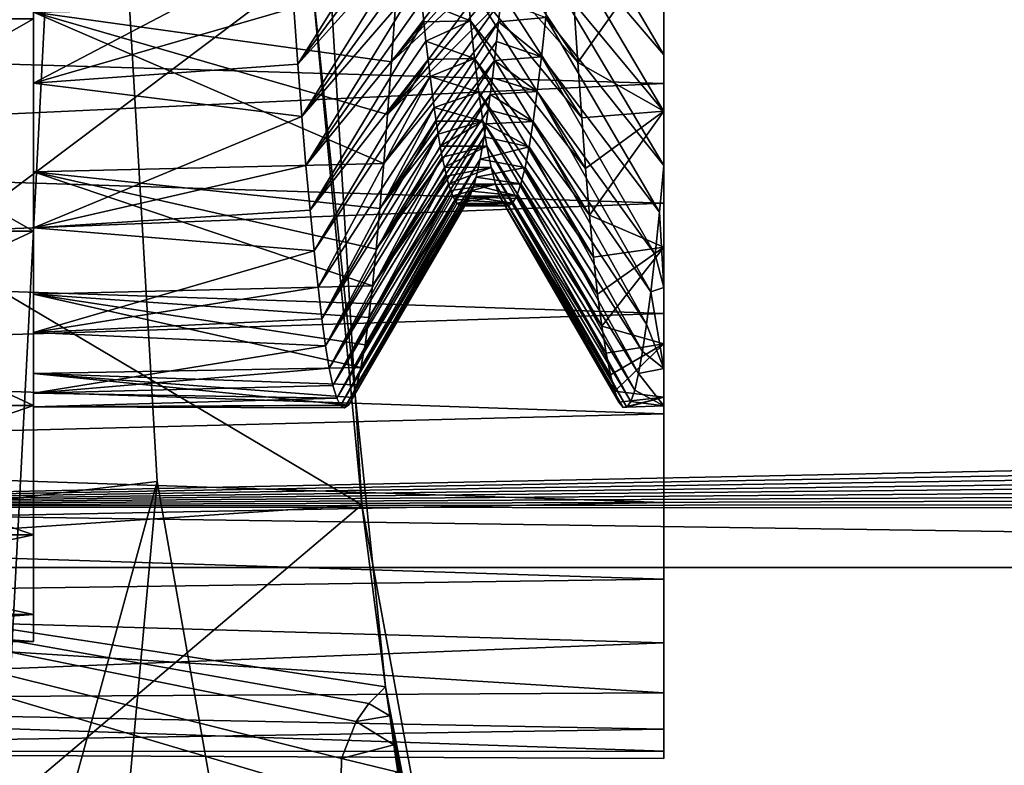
# Model space of a CAD drawing. Header units: metres. Extents: x -26 to 232, y -26 to 26.
# Tile 9 of 55: x -23.03 to -20.92, y -3.26 to -1.67. Entities that reach past the tile are written whole.
import ezdxf

# ---------------------------------------------------------------- set-up
doc = ezdxf.new("R2010")
doc.units = ezdxf.units.M
doc.layers.add('solid_TOP_LEVER_10_541_022_SW0001', color=7, linetype='CONTINUOUS')

msp = doc.modelspace()

# ---------------------------------------------------------------- linework, layer by layer
at = {"layer": 'solid_TOP_LEVER_10_541_022_SW0001'}
for points in [[(-23.414516, -10.100019, 160), (-23.414537, 10.099971, 160), (-22.889906, 0, 160)], [(24.334629, -2.841793), (-24.334637, -2.841726), (-24.5, 0)], [(24.5, 0), (24.334629, -2.841793), (-24.5, 0)], [(-22.406631, -1.552028, 158), (-24.086012, -2.815423, 158), (-24.25, 0, 158)], [(90.25975, -0.323774, 200.085724), (-24.733442, -0.001404, 172.478348), (-24.583258, -2.711109, 172.510925)], [(-22.296558, -2.70728, 157.800003), (-22.460318, 0, 157.800003), (-24.458529, -1.424873, 157.800003)], [(-24.18577, -0.000218, 158.38533), (-24.022274, -2.807752, 158.3853), (-22.889906, 0, 160)], [(-24.022274, -2.807752, 158.3853), (-22.735134, -2.657342, 160), (-22.889906, 0, 160)], [(-23.414516, -10.100019, 160), (-22.889906, 0, 160), (-22.735134, -2.657342, 160)], [(-22.460318, 0, 158), (-22.460318, 0, 157.800003), (-22.296558, -2.70728, 157.800003)], [(-22.460318, 0, 158), (-22.296558, -2.70728, 157.800003), (-22.406631, -1.552028, 158)], [(90.216255, -0.644567, 200.075134), (90.25975, -0.323774, 200.085724), (-24.583258, -2.711109, 172.510925)], [(-23, -2.121321, 26.121317), (-23, -0.981015, 26.299479), (-23, -0.500613, 26.449364)], [(-23, -1.66669, 26.494423), (-23, -2.121321, 26.121317), (-23, -0.500613, 26.449364)], [(90.144081, -0.960171, 200.057571), (90.216255, -0.644567, 200.075134), (-24.583258, -2.711109, 172.510925)], [(90.043953, -1.26742, 200.033203), (90.144081, -0.960171, 200.057571), (-24.583258, -2.711109, 172.510925)], [(-23, -2.121321, 26.121317), (-23, -1.421589, 26.056475), (-23, -0.981015, 26.299479)], [(-21.65, -1.243741, 20.9974), (-24.972551, -1.171187, 20.968365), (-24.941536, -1.708727, 21.235447)], [(-21.65, -1.532026, 26.866251), (-24.941536, -1.708724, 26.764555), (-24.972551, -1.171188, 27.031635)], [(-21.65, -1.532026, 21.133749), (-21.65, -1.243741, 20.9974), (-24.941536, -1.708727, 21.235447)], [(-23, -2.121318, 21.878681), (-22.999765, -1.243549, 21.83123), (-23, -1.652431, 22.123978)], [(-23, -2.121318, 21.878681), (-23, -1.666684, 21.505573), (-22.999765, -1.243549, 21.83123)], [(89.916977, -1.563189, 200.002319), (90.043953, -1.26742, 200.033203), (-24.583258, -2.711109, 172.510925)], [(-21.884426, -1.469638, 22.54661), (-21.875219, -1.360723, 22.44381), (-21.65, -1.74379, 22.249643)], [(-21.875219, -1.360723, 22.44381), (-21.65, -1.615897, 22.149624), (-21.65, -1.74379, 22.249643)], [(-22.190863, -1.377522, 25.541155), (-22.442739, -1.643502, 25.883854), (-22.43412, -1.763731, 25.771793)], [(-22.190863, -1.377522, 25.541155), (-22.43412, -1.763731, 25.771793), (-22.1863, -1.432116, 25.490839)], [(-22.091328, -1.371875, 25.546164), (-21.83416, -1.760705, 25.774801), (-21.842638, -1.634465, 25.891699)], [(-22.091328, -1.371875, 25.546164), (-22.082146, -1.480235, 25.443432), (-21.83416, -1.760705, 25.774801)], [(-22.296558, -2.70728, 157.800003), (-24.458529, -1.424873, 157.800003), (-24.334223, -2.84528, 157.800003)], [(-22.451149, -1.51617, 25.98777), (-23, -1.421589, 26.056475), (-23, -1.804623, 25.730125)], [(-23, -2.494427, 25.666683), (-23, -1.804623, 25.730125), (-23, -1.421589, 26.056475)], [(-23, -2.121321, 26.121317), (-23, -2.494427, 25.666683), (-23, -1.421589, 26.056475)], [(-22.1863, -1.432116, 25.490839), (-22.43412, -1.763731, 25.771793), (-22.181751, -1.48473, 25.438847)], [(-21.980909, -1.428896, 22.506451), (-22.23348, -1.758922, 22.223433), (-22.224936, -1.63839, 22.1117)], [(-21.985485, -1.481713, 22.558931), (-22.23348, -1.758922, 22.223433), (-21.980909, -1.428896, 22.506451)], [(-21.893641, -1.571212, 22.656906), (-21.884426, -1.469638, 22.54661), (-21.65, -1.865711, 22.358238)], [(-21.884426, -1.469638, 22.54661), (-21.65, -1.74379, 22.249643), (-21.65, -1.865711, 22.358238)], [(-22.181751, -1.48473, 25.438847), (-22.43412, -1.763731, 25.771793), (-22.425329, -1.876362, 25.652048)], [(-22.181751, -1.48473, 25.438847), (-22.425329, -1.876362, 25.652048), (-22.177221, -1.535285, 25.385279)], [(-21.990061, -1.53267, 22.613213), (-22.23348, -1.758922, 22.223433), (-21.985485, -1.481713, 22.558931)], [(-22.082146, -1.480235, 25.443432), (-21.825853, -1.878611, 25.64949), (-21.83416, -1.760705, 25.774801)], [(-22.082146, -1.480235, 25.443432), (-22.07304, -1.580241, 25.334309), (-21.825853, -1.878611, 25.64949)], [(-22.442739, -1.643502, 25.883854), (-22.451149, -1.51617, 25.98777), (-23, -1.804623, 25.730125)], [(-21.842638, -1.634465, 25.891699), (-21.83416, -1.760705, 25.774801), (-21.65, -1.500616, 25.999538)], [(-21.83416, -1.760705, 25.774801), (-21.65, -1.864444, 25.665487), (-21.65, -1.500616, 25.999538)], [(-21.65, -1.500616, 25.999538), (-21.65, -1.864444, 25.665487), (-21.65, -1.532026, 26.866251)], [(-21.65, -1.805652, 21.297758), (-21.65, -1.532026, 21.133749), (-24.941536, -1.708727, 21.235447)], [(-21.65, -1.532026, 26.866251), (-21.65, -1.805652, 26.702242), (-24.941536, -1.708724, 26.764555)], [(-22.177221, -1.535285, 25.385279), (-22.425329, -1.876362, 25.652048), (-22.172714, -1.583659, 25.330294)], [(-21.990061, -1.53267, 22.613213), (-22.241812, -1.871851, 22.342842), (-22.23348, -1.758922, 22.223433)], [(-21.994633, -1.581675, 22.669191), (-22.241812, -1.871851, 22.342842), (-21.990061, -1.53267, 22.613213)], [(-21.65, -1.615897, 22.149624), (-21.65, -1.532026, 21.133749), (-21.65, -1.805652, 21.297758)], [(-21.65, -1.864444, 25.665487), (-21.65, -1.805652, 26.702242), (-21.65, -1.532026, 26.866251)], [(-22.406631, -1.552028, 158), (-22.245827, -3.096632, 158), (-24.086012, -2.815423, 158)], [(-22.406631, -1.552028, 158), (-22.296558, -2.70728, 157.800003), (-22.245827, -3.096632, 158)], [(89.764145, -1.845502, 199.965179), (89.916977, -1.563189, 200.002319), (-24.583258, -2.711109, 172.510925)], [(-22.168234, -1.6298, 25.273993), (-22.064041, -1.671113, 25.219925), (-22.07304, -1.580241, 25.334309)], [(-22.07304, -1.580241, 25.334309), (-21.817625, -1.987621, 25.516365), (-21.825853, -1.878611, 25.64949)], [(-22.07304, -1.580241, 25.334309), (-22.064041, -1.671113, 25.219925), (-21.817625, -1.987621, 25.516365)], [(-21.902822, -1.664456, 22.77359), (-21.893641, -1.571212, 22.656906), (-21.65, -1.980817, 22.474758)], [(-21.893641, -1.571212, 22.656906), (-21.65, -1.865711, 22.358238), (-21.65, -1.980817, 22.474758)], [(-22.172714, -1.583659, 25.330294), (-22.425329, -1.876362, 25.652048), (-22.416443, -1.980882, 25.525158)], [(-22.172714, -1.583659, 25.330294), (-22.416443, -1.980882, 25.525158), (-22.168234, -1.6298, 25.273993)], [(-21.999193, -1.62859, 22.726702), (-22.241812, -1.871851, 22.342842), (-21.994633, -1.581675, 22.669191)], [(-21.65, -1.74379, 22.249643), (-21.65, -1.615897, 22.149624), (-21.65, -1.805652, 21.297758)], [(-22.224936, -1.63839, 22.1117), (-22.23348, -1.758922, 22.223433), (-23, -1.652431, 22.123978)], [(-22.43412, -1.763731, 25.771793), (-22.442739, -1.643502, 25.883854), (-23, -1.804623, 25.730125)], [(-22.168234, -1.6298, 25.273993), (-22.416443, -1.980882, 25.525158), (-22.163786, -1.673581, 25.216576)], [(-21.999193, -1.62859, 22.726702), (-22.249935, -1.976686, 22.469408), (-22.241812, -1.871851, 22.342842)], [(-22.003742, -1.673324, 22.785614), (-22.249935, -1.976686, 22.469408), (-21.999193, -1.62859, 22.726702)], [(-22.168234, -1.6298, 25.273993), (-22.163786, -1.673581, 25.216576), (-22.064041, -1.671113, 25.219925)], [(-22.003742, -1.673324, 22.785614), (-21.999193, -1.62859, 22.726702), (-21.902822, -1.664456, 22.77359)], [(-22.249935, -1.976686, 22.469408), (-23, -1.994748, 22.493025), (-23, -1.652431, 22.123978)], [(-23, -2.494425, 22.333315), (-23, -1.652431, 22.123978), (-23, -1.994748, 22.493025)], [(-22.241812, -1.871851, 22.342842), (-22.249935, -1.976686, 22.469408), (-23, -1.652431, 22.123978)], [(-22.23348, -1.758922, 22.223433), (-22.241812, -1.871851, 22.342842), (-23, -1.652431, 22.123978)], [(-23, -2.494425, 22.333315), (-23, -2.121318, 21.878681), (-23, -1.652431, 22.123978)], [(-22.003742, -1.673324, 22.785614), (-21.902822, -1.664456, 22.77359), (-21.911932, -1.74854, 22.895452)], [(-21.911932, -1.74854, 22.895452), (-21.902822, -1.664456, 22.77359), (-21.659184, -2.081045, 22.61463)], [(-21.902822, -1.664456, 22.77359), (-21.65, -1.980817, 22.474758), (-21.659184, -2.081045, 22.61463)], [(-23.799999, -1.66669, 21.505577), (-23, -1.666684, 21.505573), (-23, -2.121318, 21.878681)], [(-23.799999, -1.666684, 26.494427), (-23.799999, -2.121318, 26.121319), (-23, -1.66669, 26.494423)], [(-23.799999, -2.121321, 21.878683), (-23.799999, -1.66669, 21.505577), (-23, -2.121318, 21.878681)], [(-23.799999, -2.121318, 26.121319), (-23, -2.121321, 26.121317), (-23, -1.66669, 26.494423)], [(-22.163786, -1.673581, 25.216576), (-22.416443, -1.980882, 25.525158), (-22.407572, -2.076798, 25.391729)], [(-22.163786, -1.673581, 25.216576), (-22.407572, -2.076798, 25.391729), (-22.159372, -1.714973, 25.158138)], [(-22.003742, -1.673324, 22.785614), (-22.257893, -2.072987, 22.6026), (-22.249935, -1.976686, 22.469408)], [(-22.00827, -1.715785, 22.845778), (-22.257893, -2.072987, 22.6026), (-22.003742, -1.673324, 22.785614)], [(-22.163786, -1.673581, 25.216576), (-22.159372, -1.714973, 25.158138), (-22.064041, -1.671113, 25.219925)], [(-22.159372, -1.714973, 25.158138), (-22.055187, -1.752273, 25.101427), (-22.064041, -1.671113, 25.219925)], [(-22.064041, -1.671113, 25.219925), (-21.809353, -2.087213, 25.37606), (-21.817625, -1.987621, 25.516365)], [(-22.064041, -1.671113, 25.219925), (-22.055187, -1.752273, 25.101427), (-21.809353, -2.087213, 25.37606)], [(-22.00827, -1.715785, 22.845778), (-22.003742, -1.673324, 22.785614), (-21.911932, -1.74854, 22.895452)], [(-21.65, -1.805652, 26.702242), (-24.923271, -1.957183, 26.594595), (-24.941536, -1.708724, 26.764555)], [(-21.65, -1.805652, 21.297758), (-24.941536, -1.708727, 21.235447), (-24.923271, -1.957186, 21.405407)], [(-22.159372, -1.714973, 25.158138), (-22.407572, -2.076798, 25.391729), (-22.155001, -1.753887, 25.098877)], [(-22.012777, -1.75589, 22.907036), (-22.257893, -2.072987, 22.6026), (-22.00827, -1.715785, 22.845778)], [(-22.159372, -1.714973, 25.158138), (-22.155001, -1.753887, 25.098877), (-22.055187, -1.752273, 25.101427)], [(-22.012777, -1.75589, 22.907036), (-22.00827, -1.715785, 22.845778), (-21.911932, -1.74854, 22.895452)], [(-22.012777, -1.75589, 22.907036), (-21.911932, -1.74854, 22.895452), (-21.920937, -1.822892, 23.021338)], [(-21.920937, -1.822892, 23.021338), (-21.911932, -1.74854, 22.895452), (-21.668482, -2.17142, 22.761076)], [(-21.911932, -1.74854, 22.895452), (-21.659184, -2.081045, 22.61463), (-21.668482, -2.17142, 22.761076)], [(-21.65, -1.865711, 22.358238), (-21.65, -1.74379, 22.249643), (-21.65, -1.805652, 21.297758)], [(-22.425329, -1.876362, 25.652048), (-22.43412, -1.763731, 25.771793), (-23, -1.804623, 25.730125)], [(-22.155001, -1.753887, 25.098877), (-22.407572, -2.076798, 25.391729), (-22.398849, -2.163737, 25.252295)], [(-22.155001, -1.753887, 25.098877), (-22.398849, -2.163737, 25.252295), (-22.150661, -1.790406, 25.038731)], [(-22.012777, -1.75589, 22.907036), (-22.26576, -2.160342, 22.741858), (-22.257893, -2.072987, 22.6026)], [(-22.017256, -1.793588, 22.969267), (-22.26576, -2.160342, 22.741858), (-22.012777, -1.75589, 22.907036)], [(-22.155001, -1.753887, 25.098877), (-22.150661, -1.790406, 25.038731), (-22.055187, -1.752273, 25.101427)], [(-22.150661, -1.790406, 25.038731), (-22.046455, -1.823718, 24.979256), (-22.055187, -1.752273, 25.101427)], [(-22.055187, -1.752273, 25.101427), (-21.800879, -2.176903, 25.229265), (-21.809353, -2.087213, 25.37606)], [(-22.055187, -1.752273, 25.101427), (-22.046455, -1.823718, 24.979256), (-21.800879, -2.176903, 25.229265)], [(-22.017256, -1.793588, 22.969267), (-22.012777, -1.75589, 22.907036), (-21.920937, -1.822892, 23.021338)], [(-21.83416, -1.760705, 25.774801), (-21.825853, -1.878611, 25.64949), (-21.65, -1.864444, 25.665487)], [(-22.150661, -1.790406, 25.038731), (-22.398849, -2.163737, 25.252295), (-22.390427, -2.24136, 25.107386)], [(-22.150661, -1.790406, 25.038731), (-22.390427, -2.24136, 25.107386), (-22.142027, -1.856542, 24.915384)], [(-22.150661, -1.790406, 25.038731), (-22.142027, -1.856542, 24.915384), (-22.046455, -1.823718, 24.979256)], [(-21.65, -2.06174, 21.487688), (-21.65, -1.805652, 21.297758), (-24.923271, -1.957186, 21.405407)], [(-21.65, -1.805652, 26.702242), (-21.65, -2.06174, 26.512312), (-24.923271, -1.957183, 26.594595)], [(-22.425329, -1.876362, 25.652048), (-23, -1.804623, 25.730125), (-23, -2.114543, 25.333681)], [(-23, -2.494427, 25.666683), (-23, -2.114543, 25.333681), (-23, -1.804623, 25.730125)], [(-22.021704, -1.828803, 23.032288), (-22.26576, -2.160342, 22.741858), (-22.017256, -1.793588, 22.969267)], [(-22.021704, -1.828803, 23.032288), (-22.017256, -1.793588, 22.969267), (-21.920937, -1.822892, 23.021338)], [(-21.65, -1.865711, 22.358238), (-21.65, -1.805652, 21.297758), (-21.65, -2.06174, 21.487688)], [(-21.65, -1.864444, 25.665487), (-21.65, -2.06174, 26.512312), (-21.65, -1.805652, 26.702242)], [(-22.021704, -1.828803, 23.032288), (-22.273638, -2.238326, 22.886494), (-22.26576, -2.160342, 22.741858)], [(-22.026115, -1.861511, 23.095985), (-22.273638, -2.238326, 22.886494), (-22.021704, -1.828803, 23.032288)], [(-22.142027, -1.856542, 24.915384), (-22.037737, -1.886078, 24.852442), (-22.046455, -1.823718, 24.979256)], [(-22.046455, -1.823718, 24.979256), (-21.792051, -2.256279, 25.076664), (-21.800879, -2.176903, 25.229265)], [(-22.046455, -1.823718, 24.979256), (-22.037737, -1.886078, 24.852442), (-21.792051, -2.256279, 25.076664)], [(-22.026115, -1.861511, 23.095985), (-22.021704, -1.828803, 23.032288), (-21.929798, -1.88705, 23.149963)], [(-22.021704, -1.828803, 23.032288), (-21.920937, -1.822892, 23.021338), (-21.929798, -1.88705, 23.149963)], [(-21.929798, -1.88705, 23.149963), (-21.920937, -1.822892, 23.021338), (-21.677773, -2.251505, 22.913389)], [(-21.920937, -1.822892, 23.021338), (-21.668482, -2.17142, 22.761076), (-21.677773, -2.251505, 22.913389)], [(89.586502, -2.112373, 199.922028), (89.764145, -1.845502, 199.965179), (-24.583258, -2.711109, 172.510925)], [(-22.416443, -1.980882, 25.525158), (-22.425329, -1.876362, 25.652048), (-23, -2.114543, 25.333681)], [(-22.142027, -1.856542, 24.915384), (-22.390427, -2.24136, 25.107386), (-22.382332, -2.309265, 24.957756)], [(-22.142027, -1.856542, 24.915384), (-22.382332, -2.309265, 24.957756), (-22.13769, -1.886391, 24.851742)], [(-22.030491, -1.891672, 23.160198), (-22.273638, -2.238326, 22.886494), (-22.026115, -1.861511, 23.095985)], [(-22.142027, -1.856542, 24.915384), (-22.13769, -1.886391, 24.851742), (-22.037737, -1.886078, 24.852442)], [(-22.030491, -1.891672, 23.160198), (-22.026115, -1.861511, 23.095985), (-21.929798, -1.88705, 23.149963)], [(-21.825853, -1.878611, 25.64949), (-21.817625, -1.987621, 25.516365), (-21.65, -1.864444, 25.665487)], [(-21.817625, -1.987621, 25.516365), (-21.809353, -2.087213, 25.37606), (-21.65, -1.864444, 25.665487)], [(-21.809353, -2.087213, 25.37606), (-21.65, -2.155504, 25.266411), (-21.65, -1.864444, 25.665487)], [(-21.65, -1.864444, 25.665487), (-21.65, -2.155504, 25.266411), (-21.65, -2.06174, 26.512312)], [(-21.65, -1.865711, 22.358238), (-21.65, -2.06174, 21.487688), (-21.65, -1.980817, 22.474758)], [(-22.13769, -1.886391, 24.851742), (-22.382332, -2.309265, 24.957756), (-22.133324, -1.914171, 24.7866)], [(-22.030491, -1.891672, 23.160198), (-22.281651, -2.306624, 23.035902), (-22.273638, -2.238326, 22.886494)], [(-22.034828, -1.919302, 23.224873), (-22.281651, -2.306624, 23.035902), (-22.030491, -1.891672, 23.160198)], [(-22.13769, -1.886391, 24.851742), (-22.133324, -1.914171, 24.7866), (-22.037737, -1.886078, 24.852442)], [(-22.133324, -1.914171, 24.7866), (-22.12892, -1.939862, 24.719927), (-22.037737, -1.886078, 24.852442)], [(-22.12892, -1.939862, 24.719927), (-22.028906, -1.939935, 24.719727), (-22.037737, -1.886078, 24.852442)], [(-22.037737, -1.886078, 24.852442), (-21.782896, -2.32499, 24.918924), (-21.792051, -2.256279, 25.076664)], [(-22.037737, -1.886078, 24.852442), (-22.028906, -1.939935, 24.719727), (-21.782896, -2.32499, 24.918924)], [(-22.034828, -1.919302, 23.224873), (-22.030491, -1.891672, 23.160198), (-21.938511, -1.940938, 23.280527)], [(-22.030491, -1.891672, 23.160198), (-21.929798, -1.88705, 23.149963), (-21.938511, -1.940938, 23.280527)], [(-21.938511, -1.940938, 23.280527), (-21.929798, -1.88705, 23.149963), (-21.686899, -2.32091, 23.070818)], [(-21.929798, -1.88705, 23.149963), (-21.677773, -2.251505, 22.913389), (-21.686899, -2.32091, 23.070818)], [(-22.133324, -1.914171, 24.7866), (-22.382332, -2.309265, 24.957756), (-22.374428, -2.367186, 24.804008)], [(-22.133324, -1.914171, 24.7866), (-22.374428, -2.367186, 24.804008), (-22.12892, -1.939862, 24.719927)], [(-22.12892, -1.939862, 24.719927), (-22.374428, -2.367186, 24.804008), (-22.124481, -1.963384, 24.651833)], [(-22.034828, -1.919302, 23.224873), (-22.289961, -2.364988, 23.189548), (-22.281651, -2.306624, 23.035902)], [(-22.043453, -1.96727, 23.356176), (-22.289961, -2.364988, 23.189548), (-22.034828, -1.919302, 23.224873)], [(-22.12892, -1.939862, 24.719927), (-22.124481, -1.963384, 24.651833), (-22.028906, -1.939935, 24.719727)], [(-22.124481, -1.963384, 24.651833), (-22.120008, -1.984675, 24.58239), (-22.028906, -1.939935, 24.719727)], [(-22.120008, -1.984675, 24.58239), (-22.01993, -1.985029, 24.581156), (-22.028906, -1.939935, 24.719727)], [(-22.043453, -1.96727, 23.356176), (-22.034828, -1.919302, 23.224873), (-21.938511, -1.940938, 23.280527)], [(-22.028906, -1.939935, 24.719727), (-21.773596, -2.382699, 24.7568), (-21.782896, -2.32499, 24.918924)], [(-22.028906, -1.939935, 24.719727), (-22.01993, -1.985029, 24.581156), (-21.773596, -2.382699, 24.7568)], [(-21.65, -2.06174, 26.512312), (-24.903988, -2.188932, 26.402306), (-24.923271, -1.957183, 26.594595)], [(-21.65, -2.06174, 21.487688), (-24.923271, -1.957186, 21.405407), (-24.903986, -2.188936, 21.597698)], [(-22.043453, -1.96727, 23.356176), (-21.938511, -1.940938, 23.280527), (-21.947201, -1.985173, 23.414238)], [(-21.947201, -1.985173, 23.414238), (-21.938511, -1.940938, 23.280527), (-21.695684, -2.379311, 23.232616)], [(-21.938511, -1.940938, 23.280527), (-21.686899, -2.32091, 23.070818), (-21.695684, -2.379311, 23.232616)], [(-22.249935, -1.976686, 22.469408), (-22.257893, -2.072987, 22.6026), (-23, -1.994748, 22.493025)], [(-22.407572, -2.076798, 25.391729), (-22.416443, -1.980882, 25.525158), (-23, -2.114543, 25.333681)], [(-22.124481, -1.963384, 24.651833), (-22.374428, -2.367186, 24.804008), (-22.366571, -2.414901, 24.646727)], [(-22.124481, -1.963384, 24.651833), (-22.366571, -2.414901, 24.646727), (-22.120008, -1.984675, 24.58239)], [(-22.043453, -1.96727, 23.356176), (-22.298599, -2.413135, 23.346714), (-22.289961, -2.364988, 23.189548)], [(-22.052145, -2.00607, 23.491644), (-22.298599, -2.413135, 23.346714), (-22.043453, -1.96727, 23.356176)], [(-22.052145, -2.00607, 23.491644), (-22.043453, -1.96727, 23.356176), (-21.947201, -1.985173, 23.414238)], [(-21.659184, -2.081045, 22.61463), (-21.65, -1.980817, 22.474758), (-21.65, -2.242026, 22.893963)], [(-21.65, -2.242026, 22.893963), (-21.65, -1.980817, 22.474758), (-21.65, -2.06174, 21.487688)], [(-22.273638, -2.238326, 22.886494), (-23, -2.256097, 22.922955), (-23, -1.994748, 22.493025)], [(-23, -2.771623, 22.851913), (-23, -1.994748, 22.493025), (-23, -2.256097, 22.922955)], [(-22.26576, -2.160342, 22.741858), (-22.273638, -2.238326, 22.886494), (-23, -1.994748, 22.493025)], [(-22.257893, -2.072987, 22.6026), (-22.26576, -2.160342, 22.741858), (-23, -1.994748, 22.493025)], [(-23, -2.771623, 22.851913), (-23, -2.494425, 22.333315), (-23, -1.994748, 22.493025)], [(-22.120008, -1.984675, 24.58239), (-22.366571, -2.414901, 24.646727), (-22.115509, -2.003644, 24.511786)], [(-22.120008, -1.984675, 24.58239), (-22.115509, -2.003644, 24.511786), (-22.01993, -1.985029, 24.581156)], [(-22.115509, -2.003644, 24.511786), (-22.110985, -2.020235, 24.440128), (-22.01993, -1.985029, 24.581156)], [(-22.110985, -2.020235, 24.440128), (-22.010839, -2.020728, 24.437811), (-22.01993, -1.985029, 24.581156)], [(-22.052145, -2.00607, 23.491644), (-21.947201, -1.985173, 23.414238), (-21.956018, -2.020289, 23.552876)], [(-22.01993, -1.985029, 24.581156), (-21.764305, -2.429117, 24.591093), (-21.773596, -2.382699, 24.7568)], [(-22.01993, -1.985029, 24.581156), (-22.010839, -2.020728, 24.437811), (-21.764305, -2.429117, 24.591093)], [(-21.956018, -2.020289, 23.552876), (-21.947201, -1.985173, 23.414238), (-21.704128, -2.426453, 23.398064)], [(-21.947201, -1.985173, 23.414238), (-21.695684, -2.379311, 23.232616), (-21.704128, -2.426453, 23.398064)], [(-22.115509, -2.003644, 24.511786), (-22.366571, -2.414901, 24.646727), (-22.358652, -2.452181, 24.486629)], [(-22.115509, -2.003644, 24.511786), (-22.358652, -2.452181, 24.486629), (-22.110985, -2.020235, 24.440128)], [(-22.110985, -2.020235, 24.440128), (-22.358652, -2.452181, 24.486629), (-22.106441, -2.034382, 24.367603)], [(-22.056549, -2.022087, 23.561287), (-22.307442, -2.45084, 23.506659), (-22.298599, -2.413135, 23.346714)], [(-22.060989, -2.03576, 23.632048), (-22.307442, -2.45084, 23.506659), (-22.056549, -2.022087, 23.561287)], [(-22.056549, -2.022087, 23.561287), (-22.298599, -2.413135, 23.346714), (-22.052145, -2.00607, 23.491644)], [(-22.110985, -2.020235, 24.440128), (-22.106441, -2.034382, 24.367603), (-22.010839, -2.020728, 24.437811)], [(-22.106441, -2.034382, 24.367603), (-22.101883, -2.046039, 24.294352), (-22.010839, -2.020728, 24.437811)], [(-22.101883, -2.046039, 24.294352), (-22.001669, -2.046521, 24.290922), (-22.010839, -2.020728, 24.437811)], [(-22.060989, -2.03576, 23.632048), (-22.056549, -2.022087, 23.561287), (-21.964991, -2.045962, 23.696241)], [(-22.056549, -2.022087, 23.561287), (-22.052145, -2.00607, 23.491644), (-21.956018, -2.020289, 23.552876)], [(-22.056549, -2.022087, 23.561287), (-21.956018, -2.020289, 23.552876), (-21.964991, -2.045962, 23.696241)], [(-22.010839, -2.020728, 24.437811), (-21.755138, -2.464024, 24.422596), (-21.764305, -2.429117, 24.591093)], [(-22.010839, -2.020728, 24.437811), (-22.001669, -2.046521, 24.290922), (-21.755138, -2.464024, 24.422596)], [(-21.964991, -2.045962, 23.696241), (-21.956018, -2.020289, 23.552876), (-21.712387, -2.462109, 23.566387)], [(-21.956018, -2.020289, 23.552876), (-21.704128, -2.426453, 23.398064), (-21.712387, -2.462109, 23.566387)], [(-22.106441, -2.034382, 24.367603), (-22.358652, -2.452181, 24.486629), (-22.350588, -2.478855, 24.324465)], [(-22.106441, -2.034382, 24.367603), (-22.350588, -2.478855, 24.324465), (-22.101883, -2.046039, 24.294352)], [(-22.065464, -2.047032, 23.703831), (-22.307442, -2.45084, 23.506659), (-22.060989, -2.03576, 23.632048)], [(-22.065464, -2.047032, 23.703831), (-22.060989, -2.03576, 23.632048), (-21.964991, -2.045962, 23.696241)], [(-21.65, -2.06174, 26.512312), (-21.65, -2.298091, 26.298103), (-24.903988, -2.188932, 26.402306)], [(-21.65, -2.298091, 21.701897), (-21.65, -2.06174, 21.487688), (-24.903986, -2.188936, 21.597698)], [(-22.101883, -2.046039, 24.294352), (-22.350588, -2.478855, 24.324465), (-22.097313, -2.055163, 24.220554)], [(-22.097313, -2.055163, 24.220554), (-22.350588, -2.478855, 24.324465), (-22.342327, -2.494817, 24.160892)], [(-22.097313, -2.055163, 24.220554), (-22.342327, -2.494817, 24.160892), (-22.092737, -2.061725, 24.146397)], [(-22.092737, -2.061725, 24.146397), (-22.342327, -2.494817, 24.160892), (-22.088161, -2.065706, 24.072039)], [(-22.088161, -2.065706, 24.072039), (-22.342327, -2.494817, 24.160892), (-22.333849, -2.499998, 23.996622)], [(-22.088161, -2.065706, 24.072039), (-22.333849, -2.499998, 23.996622), (-22.083593, -2.067096, 23.9977)], [(-22.079033, -2.065903, 23.923513), (-22.333849, -2.499998, 23.996622), (-22.325169, -2.494372, 23.832352)], [(-22.083593, -2.067096, 23.9977), (-22.333849, -2.499998, 23.996622), (-22.079033, -2.065903, 23.923513)], [(-22.07449, -2.062143, 23.849716), (-22.325169, -2.494372, 23.832352), (-22.316336, -2.477961, 23.668776)], [(-22.079033, -2.065903, 23.923513), (-22.325169, -2.494372, 23.832352), (-22.07449, -2.062143, 23.849716)], [(-22.065464, -2.047032, 23.703831), (-22.316336, -2.477961, 23.668776), (-22.307442, -2.45084, 23.506659)], [(-22.069963, -2.055839, 23.776424), (-22.316336, -2.477961, 23.668776), (-22.065464, -2.047032, 23.703831)], [(-22.07449, -2.062143, 23.849716), (-22.316336, -2.477961, 23.668776), (-22.069963, -2.055839, 23.776424)], [(-22.101883, -2.046039, 24.294352), (-22.097313, -2.055163, 24.220554), (-22.001669, -2.046521, 24.290922)], [(-22.097313, -2.055163, 24.220554), (-22.092737, -2.061725, 24.146397), (-22.001669, -2.046521, 24.290922)], [(-22.092737, -2.061725, 24.146397), (-21.992458, -2.062043, 24.141846), (-22.001669, -2.046521, 24.290922)], [(-22.092737, -2.061725, 24.146397), (-22.088161, -2.065706, 24.072039), (-21.992458, -2.062043, 24.141846)], [(-22.088161, -2.065706, 24.072039), (-22.083593, -2.067096, 23.9977), (-21.992458, -2.062043, 24.141846)], [(-22.083593, -2.067096, 23.9977), (-21.983246, -2.067096, 23.99206), (-21.992458, -2.062043, 24.141846)], [(-22.083593, -2.067096, 23.9977), (-22.079033, -2.065903, 23.923513), (-21.983246, -2.067096, 23.99206)], [(-22.079033, -2.065903, 23.923513), (-22.07449, -2.062143, 23.849716), (-21.983246, -2.067096, 23.99206)], [(-22.07449, -2.062143, 23.849716), (-22.069963, -2.055839, 23.776424), (-21.974079, -2.061676, 23.843056)], [(-22.07449, -2.062143, 23.849716), (-21.974079, -2.061676, 23.843056), (-21.983246, -2.067096, 23.99206)], [(-22.069963, -2.055839, 23.776424), (-22.065464, -2.047032, 23.703831), (-21.974079, -2.061676, 23.843056)], [(-22.065464, -2.047032, 23.703831), (-21.964991, -2.045962, 23.696241), (-21.974079, -2.061676, 23.843056)], [(-22.001669, -2.046521, 24.290922), (-21.746174, -2.487256, 24.252111), (-21.755138, -2.464024, 24.422596)], [(-22.001669, -2.046521, 24.290922), (-21.992458, -2.062043, 24.141846), (-21.746174, -2.487256, 24.252111)], [(-21.992458, -2.062043, 24.141846), (-21.737446, -2.498705, 24.080442), (-21.746174, -2.487256, 24.252111)], [(-21.992458, -2.062043, 24.141846), (-21.983246, -2.067096, 23.99206), (-21.737446, -2.498705, 24.080442)], [(-21.983246, -2.067096, 23.99206), (-21.974079, -2.061676, 23.843056), (-21.728943, -2.498321, 23.908392)], [(-21.974079, -2.061676, 23.843056), (-21.964991, -2.045962, 23.696241), (-21.720619, -2.486103, 23.736769)], [(-21.974079, -2.061676, 23.843056), (-21.720619, -2.486103, 23.736769), (-21.728943, -2.498321, 23.908392)], [(-21.964991, -2.045962, 23.696241), (-21.712387, -2.462109, 23.566387), (-21.720619, -2.486103, 23.736769)], [(-21.65, -2.242026, 22.893963), (-21.65, -2.06174, 21.487688), (-21.65, -2.298091, 21.701897)], [(-21.65, -2.155504, 25.266411), (-21.65, -2.298091, 26.298103), (-21.65, -2.06174, 26.512312)], [(-22.398849, -2.163737, 25.252295), (-22.407572, -2.076798, 25.391729), (-23, -2.114543, 25.333681)], [(-21.983246, -2.067096, 23.99206), (-21.728943, -2.498321, 23.908392), (-21.737446, -2.498705, 24.080442)], [(-21.809353, -2.087213, 25.37606), (-21.800879, -2.176903, 25.229265), (-21.65, -2.155504, 25.266411)], [(-21.668482, -2.17142, 22.761076), (-21.659184, -2.081045, 22.61463), (-21.65, -2.242026, 22.893963)], [(89.385521, -2.361412, 199.873245), (89.586502, -2.112373, 199.922028), (-24.583258, -2.711109, 172.510925)], [(-23.799999, -2.121321, 21.878683), (-23, -2.121318, 21.878681), (-23, -2.494425, 22.333315)], [(-23.799999, -2.121318, 26.121319), (-23.799999, -2.494425, 25.666685), (-23, -2.121321, 26.121317)], [(-23.799999, -2.494427, 22.333317), (-23.799999, -2.121321, 21.878683), (-23, -2.494425, 22.333315)], [(-23.799999, -2.494425, 25.666685), (-23, -2.494427, 25.666683), (-23, -2.121321, 26.121317)], [(-22.398849, -2.163737, 25.252295), (-23, -2.114543, 25.333681), (-23, -2.338784, 24.883228)], [(-23, -2.771624, 25.148083), (-23, -2.338784, 24.883228), (-23, -2.114543, 25.333681)], [(-23, -2.494427, 25.666683), (-23, -2.771624, 25.148083), (-23, -2.114543, 25.333681)], [(-22.390427, -2.24136, 25.107386), (-22.398849, -2.163737, 25.252295), (-23, -2.338784, 24.883228)], [(-21.800879, -2.176903, 25.229265), (-21.792051, -2.256279, 25.076664), (-21.65, -2.155504, 25.266411)], [(-21.792051, -2.256279, 25.076664), (-21.782896, -2.32499, 24.918924), (-21.65, -2.155504, 25.266411)], [(-21.782896, -2.32499, 24.918924), (-21.65, -2.362422, 24.817898), (-21.65, -2.155504, 25.266411)], [(-21.677773, -2.251505, 22.913389), (-21.668482, -2.17142, 22.761076), (-21.65, -2.242026, 22.893963)], [(-21.65, -2.155504, 25.266411), (-21.65, -2.362422, 24.817898), (-21.65, -2.298091, 26.298103)], [(-21.65, -2.298091, 26.298103), (-24.884338, -2.402016, 26.189249), (-24.903988, -2.188932, 26.402306)], [(-21.65, -2.298091, 21.701897), (-24.903986, -2.188936, 21.597698), (-24.884338, -2.402019, 21.810753)], [(-22.273638, -2.238326, 22.886494), (-22.281651, -2.306624, 23.035902), (-23, -2.256097, 22.922955)], [(-22.382332, -2.309265, 24.957756), (-22.390427, -2.24136, 25.107386), (-23, -2.338784, 24.883228)], [(-22.298599, -2.413135, 23.346714), (-23, -2.426083, 23.396576), (-23, -2.256097, 22.922955)], [(-23, -2.771623, 22.851913), (-23, -2.256097, 22.922955), (-23, -2.426083, 23.396576)], [(-22.289961, -2.364988, 23.189548), (-22.298599, -2.413135, 23.346714), (-23, -2.256097, 22.922955)], [(-22.281651, -2.306624, 23.035902), (-22.289961, -2.364988, 23.189548), (-23, -2.256097, 22.922955)], [(-21.686899, -2.32091, 23.070818), (-21.677773, -2.251505, 22.913389), (-21.65, -2.415724, 23.356358)], [(-21.677773, -2.251505, 22.913389), (-21.65, -2.242026, 22.893963), (-21.65, -2.415724, 23.356358)], [(-21.65, -2.415724, 23.356358), (-21.65, -2.242026, 22.893963), (-21.65, -2.298091, 21.701897)], [(-21.65, -2.512283, 21.938221), (-21.65, -2.298091, 21.701897), (-24.884338, -2.402019, 21.810753)], [(-21.65, -2.298091, 26.298103), (-21.65, -2.512283, 26.061779), (-24.884338, -2.402016, 26.189249)], [(-21.65, -2.415724, 23.356358), (-21.65, -2.298091, 21.701897), (-21.65, -2.512283, 21.938221)], [(-21.65, -2.477117, 24.337475), (-21.65, -2.512283, 26.061779), (-21.65, -2.298091, 26.298103)], [(-21.65, -2.362422, 24.817898), (-21.65, -2.477117, 24.337475), (-21.65, -2.298091, 26.298103)], [(-22.374428, -2.367186, 24.804008), (-22.382332, -2.309265, 24.957756), (-23, -2.338784, 24.883228)], [(-22.374428, -2.367186, 24.804008), (-23, -2.338784, 24.883228), (-23, -2.468283, 24.396963)], [(-23, -2.942359, 24.585245), (-23, -2.468283, 24.396963), (-23, -2.338784, 24.883228)], [(-23, -2.771624, 25.148083), (-23, -2.942359, 24.585245), (-23, -2.338784, 24.883228)], [(-21.782896, -2.32499, 24.918924), (-21.773596, -2.382699, 24.7568), (-21.65, -2.362422, 24.817898)], [(-21.695684, -2.379311, 23.232616), (-21.686899, -2.32091, 23.070818), (-21.65, -2.415724, 23.356358)], [(89.16304, -2.590314, 199.81929), (89.385521, -2.361412, 199.873245), (-24.583258, -2.711109, 172.510925)], [(-22.366571, -2.414901, 24.646727), (-22.374428, -2.367186, 24.804008), (-23, -2.468283, 24.396963)], [(-21.773596, -2.382699, 24.7568), (-21.764305, -2.429117, 24.591093), (-21.65, -2.362422, 24.817898)], [(-21.764305, -2.429117, 24.591093), (-21.755138, -2.464024, 24.422596), (-21.65, -2.362422, 24.817898)], [(-21.755138, -2.464024, 24.422596), (-21.65, -2.477117, 24.337475), (-21.65, -2.362422, 24.817898)], [(-21.704128, -2.426453, 23.398064), (-21.695684, -2.379311, 23.232616), (-21.65, -2.415724, 23.356358)], [(-21.65, -2.512283, 26.061779), (-24.865017, -2.594399, 25.957445), (-24.884338, -2.402016, 26.189249)], [(-21.65, -2.512283, 21.938221), (-24.884338, -2.402019, 21.810753), (-24.865017, -2.5944, 22.042559)], [(-22.298599, -2.413135, 23.346714), (-22.307442, -2.45084, 23.506659), (-23, -2.426083, 23.396576)], [(-22.358652, -2.452181, 24.486629), (-22.366571, -2.414901, 24.646727), (-23, -2.468283, 24.396963)], [(-21.704128, -2.426453, 23.398064), (-21.65, -2.415724, 23.356358), (-21.65, -2.49512, 23.843878)], [(-21.65, -2.49512, 23.843878), (-21.65, -2.415724, 23.356358), (-21.65, -2.512283, 21.938221)], [(-22.325169, -2.494372, 23.832352), (-23, -2.497779, 23.894648), (-23, -2.426083, 23.396576)], [(-23, -2.942359, 23.414753), (-23, -2.426083, 23.396576), (-23, -2.497779, 23.894648)], [(-22.316336, -2.477961, 23.668776), (-22.325169, -2.494372, 23.832352), (-23, -2.426083, 23.396576)], [(-22.307442, -2.45084, 23.506659), (-22.316336, -2.477961, 23.668776), (-23, -2.426083, 23.396576)], [(-23, -2.942359, 23.414753), (-23, -2.771623, 22.851913), (-23, -2.426083, 23.396576)], [(-21.712387, -2.462109, 23.566387), (-21.704128, -2.426453, 23.398064), (-21.65, -2.49512, 23.843878)], [(-22.350588, -2.478855, 24.324465), (-22.358652, -2.452181, 24.486629), (-23, -2.468283, 24.396963)], [(-21.755138, -2.464024, 24.422596), (-21.746174, -2.487256, 24.252111), (-21.65, -2.477117, 24.337475)], [(-21.720619, -2.486103, 23.736769), (-21.712387, -2.462109, 23.566387), (-21.65, -2.49512, 23.843878)], [(-22.350588, -2.478855, 24.324465), (-23, -2.468283, 24.396963), (-23, -2.497779, 23.894648)], [(-23, -3, 23.999998), (-23, -2.497779, 23.894648), (-23, -2.468283, 24.396963)], [(-23, -2.942359, 24.585245), (-23, -3, 23.999998), (-23, -2.468283, 24.396963)], [(-22.342327, -2.494817, 24.160892), (-22.350588, -2.478855, 24.324465), (-23, -2.497779, 23.894648)], [(-21.746174, -2.487256, 24.252111), (-21.737446, -2.498705, 24.080442), (-21.65, -2.477117, 24.337475)], [(-21.737446, -2.498705, 24.080442), (-21.728943, -2.498321, 23.908392), (-21.65, -2.477117, 24.337475)], [(-21.728943, -2.498321, 23.908392), (-21.65, -2.49512, 23.843878), (-21.65, -2.477117, 24.337475)], [(-21.728943, -2.498321, 23.908392), (-21.720619, -2.486103, 23.736769), (-21.65, -2.49512, 23.843878)], [(-21.65, -2.477117, 24.337475), (-21.65, -2.49512, 23.843878), (-21.65, -2.512283, 26.061779)], [(-23.799999, -2.494427, 22.333317), (-23, -2.494425, 22.333315), (-23, -2.771623, 22.851913)], [(-23.799999, -2.494425, 25.666685), (-23.799999, -2.771623, 25.148087), (-23, -2.494427, 25.666683)], [(-23.799999, -2.771624, 22.851917), (-23.799999, -2.494427, 22.333317), (-23, -2.771623, 22.851913)], [(-23.799999, -2.771623, 25.148087), (-23, -2.771624, 25.148083), (-23, -2.494427, 25.666683)], [(-22.325169, -2.494372, 23.832352), (-22.333849, -2.499998, 23.996622), (-23, -2.497779, 23.894648)], [(-22.333849, -2.499998, 23.996622), (-22.342327, -2.494817, 24.160892), (-23, -2.497779, 23.894648)], [(-23, -3, 23.999998), (-23, -2.942359, 23.414753), (-23, -2.497779, 23.894648)], [(-21.65, -2.49512, 23.843878), (-21.65, -2.512283, 21.938221), (-21.65, -2.512283, 26.061779)], [(-21.65, -2.702272, 22.194389), (-21.65, -2.512283, 21.938221), (-24.865017, -2.5944, 22.042559)], [(-21.65, -2.512283, 26.061779), (-21.65, -2.702272, 25.805611), (-24.865017, -2.594399, 25.957445)], [(-21.65, -2.512283, 26.061779), (-21.65, -2.512283, 21.938221), (-21.65, -2.702272, 22.194389)], [(-21.65, -2.512283, 26.061779), (-21.65, -2.702272, 22.194389), (-21.65, -2.702272, 25.805611)], [(88.92099, -2.797037, 199.760651), (89.16304, -2.590314, 199.81929), (-24.583258, -2.711109, 172.510925)], [(-21.65, -2.702272, 25.805611), (-24.846697, -2.764348, 25.709057), (-24.865017, -2.594399, 25.957445)], [(-21.65, -2.702272, 22.194389), (-24.865017, -2.5944, 22.042559), (-24.846697, -2.76435, 22.290945)], [(-24.022274, -2.807752, 158.3853), (-23.533901, -5.577506, 158.3853), (-22.735134, -2.657342, 160)], [(-23.533901, -5.577506, 158.3853), (-22.272903, -5.278783, 160), (-22.735134, -2.657342, 160)], [(-23.414516, -10.100019, 160), (-22.735134, -2.657342, 160), (-22.272903, -5.278783, 160)], [(-21.65, -2.866258, 22.467985), (-21.65, -2.702272, 22.194389), (-24.846697, -2.76435, 22.290945)], [(-21.65, -2.702272, 25.805611), (-21.65, -2.866258, 25.532015), (-24.846697, -2.764348, 25.709057)], [(29.46504, -3.503232, 185.484436), (-24.583258, -2.711109, 172.510925), (-24.134403, -5.389575, 172.608383)], [(88.92099, -2.797037, 199.760651), (-24.583258, -2.711109, 172.510925), (29.46504, -3.503232, 185.484436)], [(-22.296558, -2.70728, 157.800003), (-24.334223, -2.84528, 157.800003), (-24.127522, -4.255897, 157.800003)], [(-21.807659, -5.37512, 157.800003), (-22.296558, -2.70728, 157.800003), (-24.127522, -4.255897, 157.800003)], [(-22.245827, -3.096632, 158), (-22.296558, -2.70728, 157.800003), (-21.807659, -5.37512, 157.800003)], [(-21.65, -2.702272, 25.805611), (-21.65, -2.702272, 22.194389), (-21.65, -2.866258, 22.467985)], [(-21.65, -2.702272, 25.805611), (-21.65, -2.866258, 22.467985), (-21.65, -2.866258, 25.532015)], [(-21.65, -2.866258, 25.532015), (-24.830004, -2.910488, 25.446217), (-24.846697, -2.764348, 25.709057)], [(-21.65, -2.866258, 22.467985), (-24.846697, -2.76435, 22.290945), (-24.830004, -2.910488, 22.553783)], [(-23.799999, -2.771624, 22.851917), (-23, -2.771623, 22.851913), (-23, -2.942359, 23.414753)], [(-23.799999, -2.771623, 25.148087), (-23.799999, -2.942359, 24.585247), (-23, -2.771624, 25.148083)], [(-23.799999, -2.942359, 23.414755), (-23.799999, -2.771624, 22.851917), (-23, -2.942359, 23.414753)], [(-23.799999, -2.942359, 24.585247), (-23, -2.942359, 24.585245), (-23, -2.771624, 25.148083)], [(-22.342123, -3.331593, 158), (-23.596283, -5.592658, 158), (-24.086012, -2.815423, 158)], [(-22.34009, -3.250383, 158), (-22.342123, -3.331593, 158), (-24.086012, -2.815423, 158)], [(-22.309065, -3.170799, 158), (-22.34009, -3.250383, 158), (-24.086012, -2.815423, 158)], [(-22.281729, -3.132648, 158), (-22.309065, -3.170799, 158), (-24.086012, -2.815423, 158)], [(-22.245827, -3.096632, 158), (-22.281729, -3.132648, 158), (-24.086012, -2.815423, 158)], [(24.334629, -2.841793), (-23.840124, -5.647869), (-24.334637, -2.841726)], [(24.334629, -2.841793), (23.840109, -5.647933), (-23.840124, -5.647869)], [(-21.65, -3.002612, 22.756296), (-21.65, -2.866258, 22.467985), (-24.830004, -2.910488, 22.553783)], [(-21.65, -2.866258, 25.532015), (-21.65, -3.002612, 25.243704), (-24.830004, -2.910488, 25.446217)], [(-21.65, -2.866258, 25.532015), (-21.65, -2.866258, 22.467985), (-21.65, -3.002612, 22.756296)], [(-21.65, -2.866258, 25.532015), (-21.65, -3.002612, 22.756296), (-21.65, -3.002612, 25.243704)], [(-21.65, -3.002612, 22.756296), (-24.830004, -2.910488, 22.553783), (-24.803713, -3.126631, 23.113049)], [(-21.65, -3.110042, 24.943468), (-24.803713, -3.12663, 24.886953), (-24.830004, -2.910488, 25.446217)], [(-21.65, -3.002612, 25.243704), (-21.65, -3.110042, 24.943468), (-24.830004, -2.910488, 25.446217)], [(-23.799999, -2.942359, 23.414755), (-23, -2.942359, 23.414753), (-23, -3, 23.999998)], [(-23.799999, -3, 24.000002), (-23, -3, 23.999998), (-23, -2.942359, 24.585245)], [(-23.799999, -3, 24.000002), (-23.799999, -2.942359, 23.414755), (-23, -3, 23.999998)], [(-23.799999, -2.942359, 24.585247), (-23.799999, -3, 24.000002), (-23, -2.942359, 24.585245)], [(-21.65, -3.110042, 23.056532), (-21.65, -3.002612, 22.756296), (-24.803713, -3.126631, 23.113049)], [(-21.65, -3.002612, 25.243704), (-21.65, -3.002612, 22.756296), (-21.65, -3.110042, 23.056532)], [(-21.65, -3.002612, 25.243704), (-21.65, -3.110042, 23.056532), (-21.65, -3.110042, 24.943468)], [(-22.237045, -3.15907, 158.079483), (-22.281729, -3.132648, 158), (-22.245827, -3.096632, 158)], [(-22.237045, -3.15907, 158.079483), (-22.245827, -3.096632, 158), (-21.807659, -5.37512, 157.800003)], [(-21.65, -3.187556, 23.365984), (-21.65, -3.110042, 23.056532), (-24.803713, -3.126631, 23.113049)], [(-21.65, -3.110042, 24.943468), (-21.65, -3.187556, 24.634016), (-24.803713, -3.12663, 24.886953)], [(-21.65, -3.110042, 24.943468), (-21.65, -3.110042, 23.056532), (-21.65, -3.187556, 23.365984)], [(-21.65, -3.110042, 24.943468), (-21.65, -3.187556, 23.365984), (-21.65, -3.187556, 24.634016)], [(-21.65, -3.234346, 24.318594), (-24.789652, -3.236227, 24.298887), (-24.803713, -3.12663, 24.886953)], [(-21.65, -3.187556, 24.634016), (-21.65, -3.234346, 24.318594), (-24.803713, -3.12663, 24.886953)], [(-21.65, -3.187556, 23.365984), (-24.803713, -3.126631, 23.113049), (-24.789652, -3.236227, 23.701117)], [(-22.237045, -3.15907, 158.079483), (-22.309065, -3.170799, 158), (-22.281729, -3.132648, 158)], [(-22.237045, -3.15907, 158.079483), (-22.228163, -3.220974, 158.12883), (-22.309065, -3.170799, 158)], [(-22.237045, -3.15907, 158.079483), (-21.807659, -5.37512, 157.800003), (-22.228163, -3.220974, 158.12883)], [(-22.228163, -3.220974, 158.12883), (-22.34009, -3.250383, 158), (-22.309065, -3.170799, 158)], [(-21.65, -3.234346, 23.681406), (-21.65, -3.187556, 23.365984), (-24.789652, -3.236227, 23.701117)], [(-21.65, -3.187556, 24.634016), (-21.65, -3.187556, 23.365984), (-21.65, -3.234346, 23.681406)], [(-21.65, -3.187556, 24.634016), (-21.65, -3.234346, 23.681406), (-21.65, -3.234346, 24.318594)], [(-22.228163, -3.220974, 158.12883), (-22.219616, -3.27942, 158.154861), (-22.34009, -3.250383, 158)], [(-22.228163, -3.220974, 158.12883), (-21.807659, -5.37512, 157.800003), (-22.219616, -3.27942, 158.154861)], [(-21.65, -3.250001, 24), (-21.65, -3.234346, 23.681406), (-24.789652, -3.236227, 23.701117)], [(-21.65, -3.234346, 24.318594), (-21.65, -3.250001, 24), (-24.789652, -3.236227, 24.298887)], [(-21.65, -3.250001, 24), (-24.789652, -3.236227, 23.701117), (-24.789652, -3.236227, 24.298887)], [(-21.65, -3.234346, 24.318594), (-21.65, -3.234346, 23.681406), (-21.65, -3.250001, 24)], [(-22.219616, -3.27942, 158.154861), (-22.342123, -3.331593, 158), (-22.34009, -3.250383, 158)]]:
    msp.add_3dface(points, dxfattribs=at)

doc.saveas('drawing.dxf')
